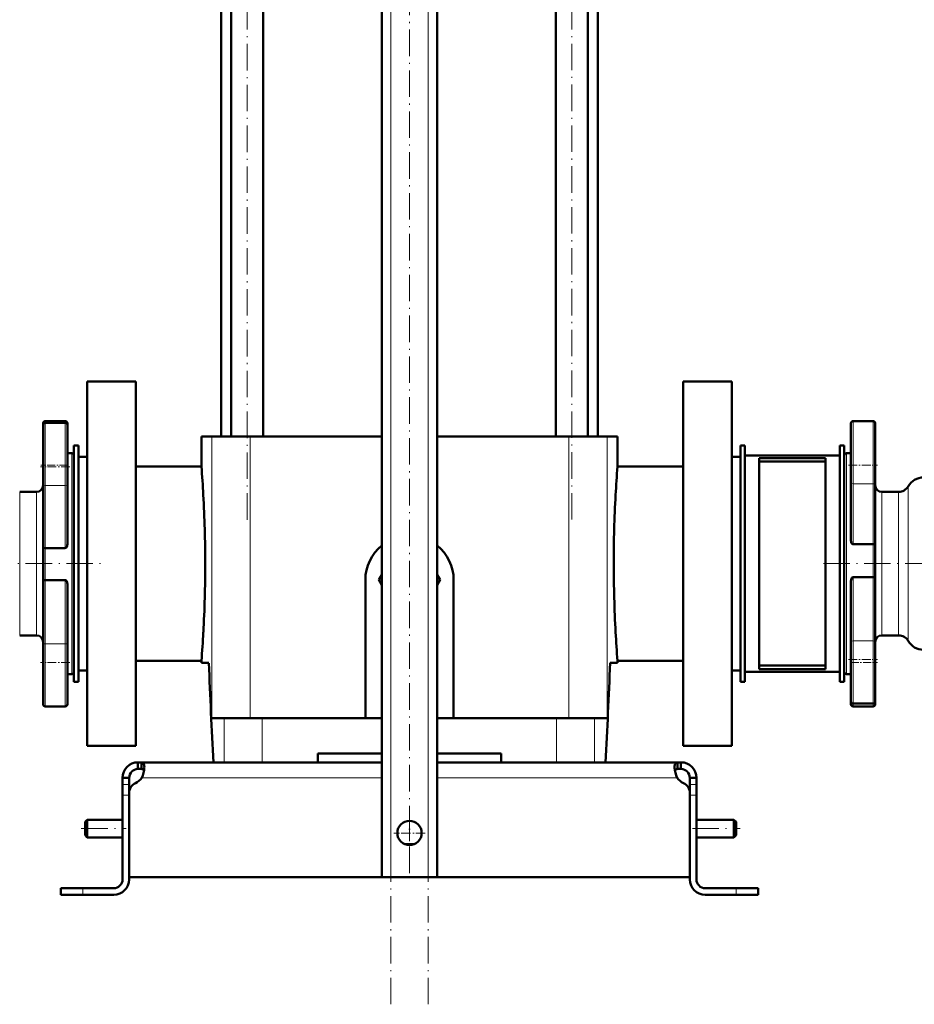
# Model space of a CAD drawing. Extents: x -2073 to 2460, y -1948 to 865.
# Tile 5 of 83: x -1720 to -1315, y -616 to -170. Entities that reach past the tile are written whole.
import ezdxf

# ---------------------------------------------------------------- set-up
doc = ezdxf.new("R2010")
doc.units = 0
doc.linetypes.add('DASHDOT', pattern=[18.5, 12, -3, 0.5, -3])

msp = doc.modelspace()

# ---------------------------------------------------------------- linework, layer by layer
at = {"color": 7, "linetype": 'DASHDOT', "lineweight": 18}
for p, q in [((-1551.76, -615.7), (-1551.76, 75.2)), ((-1534.76, -615.7), (-1534.76, 75.2)), ((-1616.8, -396.25), (-1616.8, 55.25)), ((-1469.72, -396.19), (-1469.72, 54.63)), ((-1543.26, -556.29), (-1543.26, 45.67)), ((-1828.17, -416.12), (-1683.18, -416.12)), ((-1214.26, -416.12), (-1358.26, -416.12)), ((-1691.96, -536.12), (-1671.56, -536.12)), ((-1415.06, -536.12), (-1393.46, -536.12))]:
    msp.add_line(p, q, dxfattribs=at)
at = {"color": 7, "lineweight": 50}
for p, q in [((-1609.5, -358.62), (-1609.5, 17.63)), ((-1555.76, -558.12), (-1555.76, 17.63)), ((-1530.76, -558.12), (-1530.76, 17.63)), ((-1624.1, -358.62), (-1624.1, -4.45)), ((-1477.02, -358.62), (-1477.02, -1.42)), ((-1462.42, -358.62), (-1462.42, -4.45)), ((-1628.61, -358.62), (-1628.61, -4.5)), ((-1457.91, -4.49), (-1457.91, -358.62)), ((-1689.26, -333.62), (-1667.26, -333.62)), ((-1689.26, -416.12), (-1689.26, -333.62)), ((-1667.26, -498.62), (-1667.26, -333.62)), ((-1419.26, -498.62), (-1419.26, -333.62)), ((-1419.26, -333.62), (-1397.26, -333.62)), ((-1397.26, -333.62), (-1397.26, -416.12)), ((-1708.26, -351.55), (-1699.26, -351.55)), ((-1333.26, -351.55), (-1342.26, -351.55)), ((-1709.26, -352.55), (-1709.26, -353.31)), ((-1709.26, -353.31), (-1709.26, -380.34)), ((-1708.26, -352.32), (-1699.26, -352.32)), ((-1698.26, -353.46), (-1698.26, -352.55)), ((-1698.26, -372.31), (-1698.26, -353.31)), ((-1343.26, -352.55), (-1343.26, -371.55)), ((-1332.26, -379.58), (-1332.26, -352.55)), ((-1632.87, -358.62), (-1637.51, -358.62)), ((-1637.51, -372.12), (-1637.51, -358.62)), ((-1615.51, -358.62), (-1632.87, -358.62)), ((-1555.76, -358.62), (-1615.51, -358.62)), ((-1471.01, -358.62), (-1530.76, -358.62)), ((-1471.01, -358.62), (-1453.64, -358.62)), ((-1449.01, -358.62), (-1453.64, -358.62)), ((-1449.01, -372.12), (-1449.01, -358.62)), ((-1693.26, -362.62), (-1695.26, -362.62)), ((-1695.26, -362.62), (-1695.26, -469.62)), ((-1693.26, -362.62), (-1693.26, -469.62)), ((-1391.26, -362.62), (-1393.26, -362.62)), ((-1393.26, -362.62), (-1393.26, -469.62)), ((-1391.26, -362.62), (-1391.26, -469.62)), ((-1346.26, -362.62), (-1348.26, -362.62)), ((-1348.26, -362.62), (-1348.26, -469.62)), ((-1346.26, -362.62), (-1346.26, -469.62)), ((-1698.26, -366.12), (-1696.26, -366.12)), ((-1693.26, -367.72), (-1693.26, -416.12)), ((-1689.26, -367.72), (-1693.26, -367.72)), ((-1393.26, -367.72), (-1397.26, -367.72)), ((-1391.26, -465.12), (-1391.26, -367.12)), ((-1391.26, -367.12), (-1348.26, -367.12)), ((-1384.76, -463.87), (-1384.76, -368.37)), ((-1384.76, -368.37), (-1354.76, -368.37)), ((-1384.76, -369.91), (-1354.76, -369.91)), ((-1354.76, -463.87), (-1354.76, -368.37)), ((-1346.26, -367.12), (-1346.26, -416.12)), ((-1343.26, -366.12), (-1345.26, -366.12)), ((-1698.26, -380.34), (-1698.26, -372.31)), ((-1667.26, -372.12), (-1637.51, -372.12)), ((-1449.01, -372.12), (-1419.26, -372.12)), ((-1343.26, -371.55), (-1343.26, -379.58)), ((-1709.26, -408.93), (-1709.26, -380.34)), ((-1698.26, -380.34), (-1698.26, -407.32)), ((-1343.26, -405.62), (-1343.26, -379.58)), ((-1332.26, -379.58), (-1332.26, -407.15)), ((-1719.86, -383.62), (-1712.26, -383.62)), ((-1321.66, -383.62), (-1329.26, -383.62)), ((-1709.26, -408.93), (-1709.26, -423.78)), ((-1708.26, -409.08), (-1699.26, -409.08)), ((-1333.26, -407.28), (-1342.26, -407.28)), ((-1332.26, -422.39), (-1332.26, -407.15)), ((-1693.26, -416.12), (-1693.26, -464.52)), ((-1689.26, -498.62), (-1689.26, -416.12)), ((-1397.26, -416.12), (-1397.26, -498.62)), ((-1346.26, -416.12), (-1346.26, -465.12)), ((-1563.26, -486.12), (-1563.26, -423.52)), ((-1555.76, -421.17), (-1557.12, -423.52)), ((-1557.12, -423.52), (-1555.76, -425.87)), ((-1529.4, -423.52), (-1530.76, -421.17)), ((-1530.76, -425.87), (-1529.4, -423.52)), ((-1523.26, -423.52), (-1523.26, -486.12)), ((-1333.26, -422.23), (-1342.26, -422.23)), ((-1332.26, -422.39), (-1332.26, -451.51)), ((-1709.26, -452.8), (-1709.26, -423.78)), ((-1708.26, -423.64), (-1699.26, -423.64)), ((-1698.26, -425.37), (-1698.26, -452.8)), ((-1343.26, -451.51), (-1343.26, -424.05)), ((-1712.26, -448.62), (-1719.86, -448.62)), ((-1329.26, -448.62), (-1321.66, -448.62)), ((-1709.26, -452.8), (-1709.26, -479.83)), ((-1698.26, -460.83), (-1698.26, -452.8)), ((-1343.26, -451.51), (-1343.26, -459.54)), ((-1332.26, -478.54), (-1332.26, -451.51)), ((-1698.26, -479.83), (-1698.26, -460.83)), ((-1637.51, -460.12), (-1667.26, -460.12)), ((-1637.51, -461.12), (-1637.51, -460.12)), ((-1634.15, -461.12), (-1637.51, -461.12)), ((-1449.01, -461.12), (-1452.36, -461.12)), ((-1419.26, -460.12), (-1449.01, -460.12)), ((-1449.01, -461.12), (-1449.01, -460.12)), ((-1384.76, -462.33), (-1354.76, -462.33)), ((-1343.26, -459.54), (-1343.26, -478.54)), ((-1696.26, -466.12), (-1698.26, -466.12)), ((-1689.26, -464.52), (-1693.26, -464.52)), ((-1393.26, -464.52), (-1397.26, -464.52)), ((-1348.26, -465.12), (-1391.26, -465.12)), ((-1384.76, -463.87), (-1354.76, -463.87)), ((-1345.26, -466.12), (-1343.26, -466.12)), ((-1693.26, -469.62), (-1695.26, -469.62)), ((-1391.26, -469.62), (-1393.26, -469.62)), ((-1346.26, -469.62), (-1348.26, -469.62)), ((-1699.26, -480.83), (-1708.26, -480.83)), ((-1343.26, -478.54), (-1343.26, -479.83)), ((-1342.26, -479.54), (-1333.26, -479.54)), ((-1342.26, -480.83), (-1333.26, -480.83)), ((-1332.26, -479.83), (-1332.26, -478.54)), ((-1632.87, -486.12), (-1627.15, -486.12)), ((-1627.15, -486.12), (-1609.94, -486.12)), ((-1609.94, -486.12), (-1555.76, -486.12)), ((-1530.76, -486.12), (-1476.58, -486.12)), ((-1476.58, -486.12), (-1459.37, -486.12)), ((-1459.37, -486.12), (-1453.64, -486.12)), ((-1667.26, -498.62), (-1689.26, -498.62)), ((-1397.26, -498.62), (-1419.26, -498.62)), ((-1584.76, -506.12), (-1584.76, -502.12)), ((-1555.76, -502.12), (-1584.76, -502.12)), ((-1501.76, -502.12), (-1530.76, -502.12)), ((-1501.76, -502.12), (-1501.76, -506.12)), ((-1666.26, -506.12), (-1666.26, -509.12)), ((-1664.72, -506.12), (-1666.26, -506.12)), ((-1664.72, -506.12), (-1664.72, -509.12)), ((-1555.76, -506.12), (-1664.72, -506.12)), ((-1530.76, -506.12), (-1421.79, -506.12)), ((-1421.79, -506.12), (-1421.79, -509.12)), ((-1421.79, -506.12), (-1420.26, -506.12)), ((-1420.26, -506.12), (-1420.26, -509.12)), ((-1664.72, -509.12), (-1666.26, -509.12)), ((-1421.79, -509.12), (-1420.26, -509.12)), ((-1673.26, -513.12), (-1670.26, -513.12)), ((-1673.26, -516.08), (-1673.26, -513.12)), ((-1673.26, -521.01), (-1673.26, -516.08)), ((-1670.26, -516.08), (-1670.26, -513.12)), ((-1670.26, -520.04), (-1670.26, -516.08)), ((-1413.26, -513.12), (-1416.26, -513.12)), ((-1416.26, -513.12), (-1416.26, -516.08)), ((-1416.26, -521.01), (-1416.26, -516.08)), ((-1413.26, -516.08), (-1413.26, -513.12)), ((-1413.26, -521.01), (-1413.26, -516.08)), ((-1673.26, -521.01), (-1673.26, -559.12)), ((-1670.26, -520.05), (-1670.26, -558.12)), ((-1670.26, -559.12), (-1670.26, -521.01)), ((-1416.26, -558.12), (-1416.26, -520.05)), ((-1416.26, -559.12), (-1416.26, -521.01)), ((-1413.26, -559.12), (-1413.26, -521.01)), ((-1690.26, -533.12), (-1689.26, -532.12)), ((-1690.26, -536.12), (-1690.26, -533.12)), ((-1689.26, -536.12), (-1689.26, -532.12)), ((-1689.26, -532.12), (-1673.26, -532.12)), ((-1413.26, -532.12), (-1396.26, -532.12)), ((-1396.26, -536.12), (-1396.26, -532.12)), ((-1395.26, -533.12), (-1396.26, -532.12)), ((-1395.26, -536.12), (-1395.26, -533.12)), ((-1690.26, -539.12), (-1690.26, -536.12)), ((-1690.26, -539.12), (-1689.26, -540.12)), ((-1689.26, -540.12), (-1689.26, -536.12)), ((-1396.26, -540.12), (-1396.26, -536.12)), ((-1395.26, -539.12), (-1396.26, -540.12)), ((-1395.26, -539.12), (-1395.26, -536.12)), ((-1689.26, -540.12), (-1673.26, -540.12)), ((-1545.55, -543.12), (-1543.26, -543.12)), ((-1543.26, -543.12), (-1540.97, -543.12)), ((-1413.26, -540.12), (-1396.26, -540.12)), ((-1555.76, -558.12), (-1670.26, -558.12)), ((-1543.26, -558.12), (-1670.26, -558.12)), ((-1551.76, -558.12), (-1555.76, -558.12)), ((-1551.76, -558.12), (-1534.76, -558.12)), ((-1543.26, -558.12), (-1416.26, -558.12)), ((-1530.76, -558.12), (-1534.76, -558.12)), ((-1530.76, -558.12), (-1416.26, -558.12)), ((-1701.26, -563.12), (-1701.26, -566.12)), ((-1701.26, -563.12), (-1691.26, -563.12)), ((-1701.26, -566.12), (-1691.26, -566.12)), ((-1677.26, -563.12), (-1691.26, -563.12)), ((-1691.26, -566.12), (-1677.26, -566.12)), ((-1409.26, -563.12), (-1395.26, -563.12)), ((-1395.26, -566.12), (-1409.26, -566.12)), ((-1385.26, -563.12), (-1395.26, -563.12)), ((-1385.26, -566.12), (-1395.26, -566.12)), ((-1385.26, -563.12), (-1385.26, -566.12))]:
    msp.add_line(p, q, dxfattribs=at)
at = {"color": 7, "lineweight": 18}
for p, q in [((-1551.76, -558.12), (-1551.76, 17.63)), ((-1534.76, -558.12), (-1534.76, 17.63)), ((-1708.26, -352.32), (-1708.26, -351.55)), ((-1699.26, -351.55), (-1699.26, -352.32)), ((-1342.26, -371.55), (-1342.26, -351.55)), ((-1333.26, -351.55), (-1333.26, -380)), ((-1708.26, -380.77), (-1708.26, -352.32)), ((-1699.26, -352.32), (-1699.26, -372.31)), ((-1632.87, -358.62), (-1632.87, -486.12)), ((-1615.51, -358.62), (-1615.51, -486.12)), ((-1471.01, -358.62), (-1471.01, -486.12)), ((-1453.64, -358.62), (-1453.64, -486.12)), ((-1696.26, -366.12), (-1696.26, -416.12)), ((-1345.26, -416.12), (-1345.26, -366.12)), ((-1699.26, -372.31), (-1699.26, -380.77)), ((-1342.26, -380), (-1342.26, -371.55)), ((-1708.26, -380.77), (-1708.26, -409.08)), ((-1708.26, -380.77), (-1699.26, -380.77)), ((-1699.26, -409.08), (-1699.26, -380.77)), ((-1333.26, -380), (-1342.26, -380)), ((-1342.26, -380), (-1342.26, -407.28)), ((-1333.26, -407.28), (-1333.26, -380)), ((-1317.33, -416.12), (-1317.33, -381.12)), ((-1719.86, -416.12), (-1719.86, -383.62)), ((-1712.26, -383.62), (-1712.26, -416.12)), ((-1329.26, -416.12), (-1329.26, -383.62)), ((-1321.66, -383.62), (-1321.66, -416.12)), ((-1708.26, -423.64), (-1708.26, -409.08)), ((-1333.26, -407.28), (-1333.26, -422.23)), ((-1719.86, -448.62), (-1719.86, -416.12)), ((-1712.26, -416.12), (-1712.26, -448.62)), ((-1696.26, -416.12), (-1696.26, -466.12)), ((-1345.26, -466.12), (-1345.26, -416.12)), ((-1329.26, -448.62), (-1329.26, -416.12)), ((-1321.66, -416.12), (-1321.66, -448.62)), ((-1317.33, -451.12), (-1317.33, -416.12)), ((-1342.26, -422.23), (-1342.26, -451.09)), ((-1333.26, -451.09), (-1333.26, -422.23)), ((-1708.26, -423.64), (-1708.26, -452.38)), ((-1699.26, -452.38), (-1699.26, -423.64)), ((-1708.26, -480.83), (-1708.26, -452.38)), ((-1708.26, -452.38), (-1699.26, -452.38)), ((-1699.26, -452.38), (-1699.26, -460.83)), ((-1333.26, -451.09), (-1342.26, -451.09)), ((-1342.26, -459.54), (-1342.26, -451.09)), ((-1333.26, -451.09), (-1333.26, -479.54)), ((-1699.26, -460.83), (-1699.26, -480.83)), ((-1342.26, -479.54), (-1342.26, -459.54)), ((-1342.26, -480.83), (-1342.26, -479.54)), ((-1333.26, -479.54), (-1333.26, -480.83)), ((-1627.15, -486.12), (-1627.15, -506.12)), ((-1609.94, -486.12), (-1609.94, -506.12)), ((-1476.58, -486.12), (-1476.58, -506.12)), ((-1459.37, -486.12), (-1459.37, -506.12)), ((-1673.26, -516.08), (-1670.26, -516.08)), ((-1555.76, -513.12), (-1664.59, -513.12)), ((-1530.76, -513.12), (-1421.93, -513.12)), ((-1413.26, -516.08), (-1416.26, -516.08)), ((-1673.26, -521.01), (-1670.26, -521.01)), ((-1413.26, -521.01), (-1416.26, -521.01)), ((-1691.26, -563.12), (-1691.26, -566.12)), ((-1395.26, -563.12), (-1395.26, -566.12))]:
    msp.add_line(p, q, dxfattribs=at)
at = {"color": 7, "linetype": 'DASHDOT', "lineweight": 18, "ltscale": 0.330017}
for p, q in [((-1697.16, -372.31), (-1710.36, -372.31)), ((-1697.16, -460.83), (-1710.36, -460.83))]:
    msp.add_line(p, q, dxfattribs=at)
at = {"color": 7, "linetype": 'DASHDOT', "lineweight": 18, "ltscale": 0.300012}
for p, q in [((-1698.26, -371.55), (-1710.26, -371.55)), ((-1343.26, -460.83), (-1331.26, -460.83))]:
    msp.add_line(p, q, dxfattribs=at)
at = {"color": 7, "linetype": 'DASHDOT', "lineweight": 18, "ltscale": 0.329999}
for p, q in [((-1344.36, -371.55), (-1331.16, -371.55)), ((-1344.36, -459.54), (-1331.16, -459.54))]:
    msp.add_line(p, q, dxfattribs=at)
at = {"color": 7, "linetype": 'DASHDOT', "lineweight": 18, "ltscale": 0.090002}
for p, q in [((-1673.56, -521.01), (-1669.96, -521.01)), ((-1416.56, -521.01), (-1412.96, -521.01))]:
    msp.add_line(p, q, dxfattribs=at)
at = {"color": 7, "linetype": 'DASHDOT', "lineweight": 18, "ltscale": 0.357501}
for p, q in [((-1543.26, -530.97), (-1543.26, -545.27)), ((-1536.11, -538.12), (-1550.41, -538.12))]:
    msp.add_line(p, q, dxfattribs=at)
at = {"color": 7, "linetype": 'DASHDOT', "lineweight": 18, "ltscale": 0.090015}
msp.add_line((-1691.26, -562.82), (-1691.26, -566.42), dxfattribs=at)
at = {"color": 7, "linetype": 'DASHDOT', "lineweight": 18, "ltscale": 0.089999}
msp.add_line((-1395.26, -566.42), (-1395.26, -562.82), dxfattribs=at)
at = {"color": 7, "lineweight": 50}
for points in [[(-1342.26, -407.28), (-1342.47, -407.24), (-1342.66, -407.14), (-1342.82, -406.99), (-1342.94, -406.82), (-1343.09, -406.54), (-1343.18, -406.24), (-1343.26, -405.62)], [(-1709.26, -408.93), (-1709.26, -408.94), (-1709.25, -408.94), (-1709.24, -408.96), (-1709.17, -408.99), (-1708.93, -409.04), (-1708.26, -409.08)], [(-1698.26, -407.32), (-1698.29, -407.76), (-1698.39, -408.18), (-1698.57, -408.59), (-1698.7, -408.77), (-1698.86, -408.92), (-1699.05, -409.04), (-1699.26, -409.08)], [(-1332.26, -407.15), (-1332.26, -407.16), (-1332.27, -407.16), (-1332.28, -407.18), (-1332.35, -407.2), (-1332.58, -407.25), (-1333.26, -407.28)], [(-1343.26, -424.05), (-1343.21, -423.49), (-1343.05, -422.96), (-1342.83, -422.56), (-1342.67, -422.4), (-1342.48, -422.28), (-1342.26, -422.23)], [(-1333.26, -422.23), (-1332.59, -422.27), (-1332.36, -422.32), (-1332.29, -422.35), (-1332.27, -422.37), (-1332.26, -422.38), (-1332.26, -422.39)], [(-1708.26, -423.64), (-1708.93, -423.67), (-1709.16, -423.72), (-1709.22, -423.75), (-1709.24, -423.76), (-1709.26, -423.77), (-1709.26, -423.78)], [(-1699.26, -423.64), (-1699.04, -423.68), (-1698.85, -423.79), (-1698.69, -423.95), (-1698.51, -424.22), (-1698.39, -424.53), (-1698.31, -424.84), (-1698.26, -425.37)], [(-1663.38, -508.27), (-1663.4, -507.77), (-1663.46, -507.33), (-1663.55, -507), (-1663.67, -506.72), (-1663.84, -506.48), (-1664.04, -506.3), (-1664.35, -506.17), (-1664.72, -506.12)], [(-1664.59, -513.12), (-1664.11, -512.01), (-1663.75, -510.86), (-1663.51, -509.73), (-1663.39, -508.67), (-1663.38, -508.27)], [(-1423.14, -508.27), (-1423.12, -507.77), (-1423.05, -507.33), (-1422.97, -507), (-1422.85, -506.72), (-1422.68, -506.48), (-1422.47, -506.3), (-1422.16, -506.17), (-1421.79, -506.12)], [(-1421.93, -513.12), (-1422.41, -512.01), (-1422.77, -510.86), (-1423.01, -509.73), (-1423.12, -508.67), (-1423.14, -508.27)], [(-1664.72, -509.12), (-1664.38, -509.14), (-1664.08, -509.21), (-1663.85, -509.32), (-1663.67, -509.46)], [(-1663.51, -509.71), (-1663.66, -509.47), (-1663.89, -509.3), (-1664.18, -509.18), (-1664.43, -509.14), (-1664.72, -509.12)], [(-1421.79, -509.12), (-1422.09, -509.14), (-1422.34, -509.18), (-1422.63, -509.3), (-1422.85, -509.47), (-1423.01, -509.71)], [(-1423.01, -509.71), (-1422.85, -509.47), (-1422.63, -509.3), (-1422.34, -509.18), (-1422.09, -509.14), (-1421.79, -509.12)], [(-1423.01, -509.71), (-1422.77, -510.84), (-1422.41, -512), (-1421.93, -513.12)]]:
    msp.add_lwpolyline(points, dxfattribs=at)
msp.add_circle((-1543.26, -538.12), 5.5, dxfattribs=at)
for centre, radius, start, end in [((-1708.26, -352.55), 1, 90, 180), ((-1699.26, -352.55), 1, 0, 90), ((-1342.26, -352.55), 1, 90, 180), ((-1333.26, -352.55), 1, 0, 90), ((-1708.26, -353.31), 1, 90, 180), ((-1699.26, -353.31), 1, 0, 90), ((-1696.26, -367.12), 1, 0, 90), ((-1345.26, -367.12), 1, 90, 180), ((-2207.4, -416.47), 571.61, 3.1553, 4.45), ((-879.08, -416.48), 571.65, 175.5501, 176.8446), ((-1310.4, -385.12), 8, 90, 150), ((-1712.26, -380.62), 3, 270, 359.6969), ((-1329.26, -380.62), 3, 180, 270), ((-1321.66, -378.62), 5, 270, 330), ((-2201.11, -416.15), 565.31, 0.0023, 3.1572), ((-885.41, -416.15), 565.32, 176.8428, 179.9977), ((-1543.26, -423.52), 20, 128.6825, 180), ((-1543.26, -423.52), 20, 0, 51.3181), ((-2201.11, -416.1), 565.32, 356.8428, 359.9977), ((-885.41, -416.1), 565.31, 180.0023, 183.1572), ((-1712.26, -451.62), 3, 0.3024, 90), ((-2207.44, -415.77), 571.65, 355.5501, 356.8446), ((-879.12, -415.77), 571.61, 183.1553, 184.45), ((-1329.26, -451.62), 3, 90, 180), ((-1321.66, -453.62), 5, 30, 90), ((-1310.4, -447.12), 8, 210, 270), ((2485.71, -295.9), 4123.18, 182.29661, 182.92258), ((-5572.23, -295.9), 4123.18, 357.07743, 357.7034), ((-5572.23, -295.9), 4123.18, 357.07743, 357.7034), ((-1696.26, -465.12), 1, 270, 360), ((-1345.26, -465.12), 1, 180, 270), ((-1708.26, -479.83), 1, 180, 270), ((-1699.26, -479.83), 1, 270, 360), ((-1342.26, -478.54), 1, 180, 270), ((-1342.26, -479.83), 1, 180, 270), ((-1333.26, -478.54), 1, 270, 360), ((-1333.26, -479.83), 1, 270, 360), ((-1666.26, -513.12), 7, 90, 180), ((-1420.26, -513.12), 7, 360, 90), ((-1666.26, -513.12), 4, 90, 180), ((-1420.26, -513.12), 4, 360, 90), ((-1665.26, -520.05), 5, 115.2697, 180), ((-1670.38, -509.2), 7, 295.2697, 325.8717), ((-1416.14, -509.2), 7, 214.1283, 244.7303), ((-1421.26, -520.05), 5, 0, 64.7303), ((-1677.26, -559.12), 4, 270, 0), ((-1677.26, -559.12), 7, 270, 0), ((-1409.26, -559.12), 7, 180, 270), ((-1409.26, -559.12), 4, 180, 270)]:
    msp.add_arc(centre, radius, start, end, dxfattribs=at)
at = {"color": 7, "lineweight": 18}
for centre, major_axis, start_param, end_param in [((-1708.26, -380.34), (1, 0), 3.141593, 4.712389), ((-1699.26, -380.34), (1, 0), 4.712389, 6.283185), ((-1342.26, -379.58), (1, 0), 3.141593, 4.712389), ((-1333.26, -379.58), (-1, 0), 1.570796, 3.141593), ((-1708.26, -452.8), (-1, 0), 4.712389, 6.283185), ((-1699.26, -452.8), (1, 0), 0, 1.570796), ((-1342.26, -451.51), (-1, 0), 4.712389, 6.283185), ((-1333.26, -451.51), (1, 0), 0, 1.570796)]:
    msp.add_ellipse(centre, major_axis=major_axis, ratio=0.422618, start_param=start_param, end_param=end_param, dxfattribs=at)

doc.saveas('drawing.dxf')
